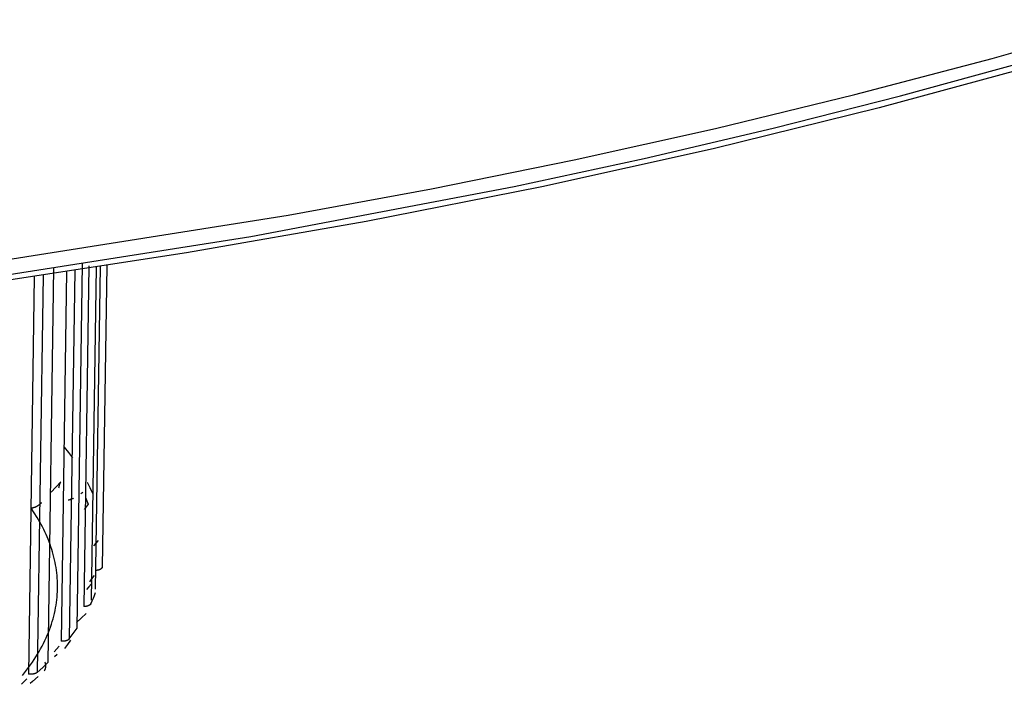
# Model space of a CAD drawing. Header units: millimetres. Extents: x 129 to 629, y 1269 to 1769.
# Tile 5 of 87: x 238 to 250, y 1298 to 1306. Entities that reach past the tile are written whole.
import ezdxf

# ---------------------------------------------------------------- set-up
doc = ezdxf.new("R2010")
doc.units = ezdxf.units.MM
doc.layers.add('ROXX_B.FLEX mini', color=7, linetype='Continuous', true_color=0x000000)

msp = doc.modelspace()

# ---------------------------------------------------------------- linework, layer by layer
at = {"layer": 'ROXX_B.FLEX mini', "color": 18, "lineweight": -3, "true_color": 0x000000}
for points in [[(205.683, 1302.721), (208.453, 1302.389), (211.248, 1302.123), (214.055, 1301.923), (216.861, 1301.788), (219.653, 1301.718), (222.419, 1301.711), (225.148, 1301.765), (227.83, 1301.877), (230.455, 1302.044), (233.015, 1302.263), (235.502, 1302.531), (237.91, 1302.843), (241.375, 1303.39), (243.098, 1303.707), (244.808, 1304.054), (246.502, 1304.43), (248.176, 1304.836), (249.825, 1305.271), (251.446, 1305.735)], [(204.494, 1302.702), (207.333, 1302.327), (210.205, 1302.023), (213.096, 1301.79), (215.99, 1301.627), (218.874, 1301.535), (221.734, 1301.51), (224.557, 1301.552), (227.331, 1301.656), (230.046, 1301.821), (232.692, 1302.041), (235.261, 1302.315), (237.746, 1302.636), (240.93, 1303.135), (244.089, 1303.734), (245.65, 1304.071), (247.196, 1304.433), (248.723, 1304.821), (250.227, 1305.233)], [(238.718, 1302.713), (238.652, 1298.28)], [(238.815, 1302.728), (238.749, 1298.308)], [(238.985, 1302.784), (238.923, 1298.697)], [(239.072, 1302.767), (239.011, 1298.774)], [(239.201, 1302.786), (239.145, 1299.169)], [(238.331, 1302.656), (238.261, 1297.886)], [(238.436, 1302.671), (238.366, 1297.907)], [(238.687, 1300.609), (238.739, 1300.545), (238.787, 1300.48)], [(238.649, 1300.193), (238.534, 1300.069)], [(238.625, 1300.121), (238.628, 1300.13), (238.63, 1300.139), (238.633, 1300.148), (238.635, 1300.157), (238.639, 1300.166), (238.642, 1300.175), (238.646, 1300.184), (238.649, 1300.193)], [(239.032, 1300.052), (239.017, 1300.085), (239.002, 1300.119), (238.986, 1300.152), (238.969, 1300.185)], [(238.8, 1299.995), (238.792, 1299.99), (238.783, 1299.987), (238.775, 1299.983), (238.768, 1299.98), (238.764, 1299.979), (238.76, 1299.978), (238.756, 1299.977), (238.753, 1299.975), (238.745, 1299.973), (238.738, 1299.972)], [(238.912, 1300.066), (238.889, 1300.049)], [(238.943, 1300.004), (238.961, 1299.964), (238.978, 1299.924)], [(238.293, 1299.878), (238.297, 1299.878), (238.301, 1299.879), (238.306, 1299.88), (238.31, 1299.881), (238.314, 1299.882), (238.319, 1299.883), (238.323, 1299.884), (238.327, 1299.886), (238.331, 1299.887), (238.336, 1299.889), (238.34, 1299.89), (238.344, 1299.892), (238.348, 1299.894), (238.353, 1299.896), (238.357, 1299.898), (238.361, 1299.9), (238.365, 1299.902), (238.369, 1299.905), (238.373, 1299.907), (238.377, 1299.91), (238.381, 1299.912), (238.384, 1299.915), (238.388, 1299.917), (238.392, 1299.92), (238.396, 1299.923), (238.399, 1299.926), (238.403, 1299.929), (238.406, 1299.932), (238.409, 1299.935), (238.413, 1299.938), (238.416, 1299.941), (238.419, 1299.945)], [(238.978, 1299.924), (238.952, 1299.891), (238.929, 1299.859)], [(239.145, 1299.169), (239.145, 1299.168), (239.145, 1299.168), (239.145, 1299.167), (239.145, 1299.167), (239.145, 1299.166), (239.145, 1299.166), (239.144, 1299.166), (239.144, 1299.165), (239.144, 1299.165), (239.144, 1299.164), (239.144, 1299.164), (239.144, 1299.163), (239.144, 1299.163), (239.143, 1299.162), (239.143, 1299.162), (239.143, 1299.162), (239.143, 1299.161), (239.142, 1299.161), (239.142, 1299.16), (239.141, 1299.159), (239.141, 1299.158), (239.14, 1299.157), (239.14, 1299.156), (239.139, 1299.156), (239.138, 1299.155), (239.137, 1299.154), (239.137, 1299.153), (239.136, 1299.152), (239.135, 1299.151), (239.134, 1299.151), (239.133, 1299.15), (239.132, 1299.149), (239.131, 1299.148), (239.13, 1299.147), (239.129, 1299.147), (239.128, 1299.146), (239.127, 1299.145), (239.125, 1299.144), (239.124, 1299.144), (239.123, 1299.143), (239.122, 1299.142), (239.12, 1299.142), (239.119, 1299.141), (239.116, 1299.14), (239.113, 1299.138), (239.11, 1299.137), (239.107, 1299.136), (239.104, 1299.135), (239.1, 1299.134), (239.097, 1299.133), (239.094, 1299.133), (239.09, 1299.132), (239.087, 1299.131), (239.083, 1299.131), (239.08, 1299.13), (239.076, 1299.13), (239.073, 1299.129), (239.069, 1299.129)], [(239.01, 1298.731), (239.01, 1298.73), (239.009, 1298.729), (239.009, 1298.728), (239.008, 1298.728), (239.008, 1298.727), (239.007, 1298.726), (239.007, 1298.725), (239.006, 1298.724), (239.005, 1298.723), (239.005, 1298.723), (239.004, 1298.722), (239.003, 1298.721), (239.002, 1298.72), (239.001, 1298.719), (239, 1298.719), (238.999, 1298.718), (238.998, 1298.717), (238.997, 1298.716), (238.996, 1298.715), (238.995, 1298.715), (238.994, 1298.714), (238.993, 1298.713), (238.992, 1298.713), (238.99, 1298.712), (238.989, 1298.711), (238.988, 1298.71), (238.985, 1298.709), (238.982, 1298.708), (238.979, 1298.707), (238.976, 1298.705), (238.973, 1298.704), (238.969, 1298.703), (238.966, 1298.702), (238.963, 1298.702), (238.959, 1298.701), (238.956, 1298.7), (238.952, 1298.699), (238.948, 1298.699), (238.945, 1298.698), (238.941, 1298.698), (238.937, 1298.698), (238.934, 1298.697), (238.93, 1298.697), (238.926, 1298.697), (238.923, 1298.697)], [(238.749, 1298.308), (238.798, 1298.372), (238.843, 1298.436)], [(238.63, 1298.221), (238.57, 1298.152)], [(238.749, 1298.308), (238.749, 1298.307), (238.748, 1298.306), (238.747, 1298.305), (238.746, 1298.304), (238.746, 1298.304), (238.745, 1298.303), (238.744, 1298.302), (238.743, 1298.301), (238.742, 1298.301), (238.741, 1298.3), (238.74, 1298.299), (238.739, 1298.298), (238.738, 1298.298), (238.737, 1298.297), (238.736, 1298.296), (238.734, 1298.295), (238.733, 1298.295), (238.732, 1298.294), (238.731, 1298.293), (238.729, 1298.293), (238.727, 1298.291), (238.724, 1298.29), (238.721, 1298.289), (238.717, 1298.288), (238.714, 1298.287), (238.711, 1298.286), (238.707, 1298.285), (238.704, 1298.284), (238.7, 1298.283), (238.697, 1298.282), (238.693, 1298.282), (238.689, 1298.281), (238.686, 1298.281), (238.682, 1298.28), (238.678, 1298.28), (238.674, 1298.28), (238.67, 1298.28), (238.667, 1298.28), (238.663, 1298.28), (238.659, 1298.28), (238.656, 1298.28), (238.652, 1298.28)], [(238.366, 1297.907), (238.433, 1297.967), (238.497, 1298.028)], [(238.449, 1297.925), (238.45, 1297.926), (238.451, 1297.927), (238.452, 1297.928), (238.453, 1297.929), (238.454, 1297.93), (238.455, 1297.931), (238.456, 1297.932), (238.457, 1297.934), (238.458, 1297.935), (238.459, 1297.936), (238.459, 1297.938), (238.46, 1297.939), (238.461, 1297.94), (238.462, 1297.942), (238.462, 1297.943), (238.463, 1297.945), (238.463, 1297.946), (238.464, 1297.948), (238.465, 1297.95), (238.465, 1297.951), (238.466, 1297.953), (238.466, 1297.955), (238.467, 1297.956), (238.467, 1297.958), (238.467, 1297.96), (238.468, 1297.961), (238.468, 1297.963), (238.468, 1297.965), (238.469, 1297.969), (238.469, 1297.972), (238.469, 1297.976), (238.47, 1297.98), (238.47, 1297.983), (238.469, 1297.987), (238.469, 1297.991), (238.469, 1297.995), (238.468, 1297.998), (238.468, 1298.002), (238.467, 1298.006), (238.466, 1298.009), (238.466, 1298.011), (238.465, 1298.013), (238.465, 1298.015), (238.464, 1298.017), (238.464, 1298.018), (238.463, 1298.02), (238.462, 1298.022), (238.462, 1298.024), (238.461, 1298.025), (238.46, 1298.027), (238.459, 1298.029), (238.458, 1298.03)], [(238.366, 1297.907), (238.365, 1297.906), (238.364, 1297.906), (238.363, 1297.905), (238.362, 1297.904), (238.361, 1297.903), (238.36, 1297.903), (238.359, 1297.902), (238.358, 1297.901), (238.357, 1297.9), (238.356, 1297.9), (238.354, 1297.899), (238.353, 1297.898), (238.351, 1297.897), (238.348, 1297.896), (238.345, 1297.895), (238.342, 1297.894), (238.339, 1297.892), (238.335, 1297.891), (238.332, 1297.89), (238.329, 1297.889), (238.325, 1297.889), (238.322, 1297.888), (238.318, 1297.887), (238.314, 1297.887), (238.31, 1297.886), (238.306, 1297.886), (238.303, 1297.885), (238.299, 1297.885), (238.295, 1297.885), (238.291, 1297.885), (238.287, 1297.885), (238.283, 1297.885), (238.279, 1297.885), (238.276, 1297.885), (238.272, 1297.885), (238.268, 1297.886), (238.265, 1297.886), (238.261, 1297.886)], [(238.24, 1297.829), (238.179, 1297.764)]]:
    msp.add_lwpolyline(points, dxfattribs=at)
at = {"layer": 'ROXX_B.FLEX mini', "color": 18, "true_color": 0x000000}
for points in [[(250.401, 1305.201), (248.468, 1304.676), (246.474, 1304.186), (244.422, 1303.732), (242.314, 1303.316), (240.155, 1302.938), (237.947, 1302.6), (235.17, 1302.241), (232.356, 1301.948), (229.513, 1301.723), (226.651, 1301.565), (223.776, 1301.474), (220.897, 1301.451), (218.023, 1301.495), (215.161, 1301.606), (212.32, 1301.783), (209.507, 1302.027), (206.732, 1302.336), (204.001, 1302.709)], [(250.401, 1305.201), (248.468, 1304.676), (246.474, 1304.186), (244.422, 1303.732), (242.314, 1303.316), (240.155, 1302.938), (237.947, 1302.6), (235.17, 1302.241), (232.356, 1301.948), (229.513, 1301.723), (226.651, 1301.565), (223.776, 1301.474), (220.897, 1301.451), (218.023, 1301.495), (215.161, 1301.606), (212.32, 1301.783), (209.507, 1302.027), (206.732, 1302.336), (204.001, 1302.709)], [(238.497, 1298.028), (238.567, 1302.755)], [(238.497, 1298.028), (238.567, 1302.755)], [(238.843, 1298.436), (238.909, 1302.807)], [(238.843, 1298.436), (238.909, 1302.807)], [(239.066, 1298.903), (239.125, 1302.775)], [(239.066, 1298.903), (239.125, 1302.775)], [(238.188, 1297.871), (238.238, 1297.934), (238.262, 1297.966), (238.285, 1297.998), (238.308, 1298.03), (238.329, 1298.062), (238.35, 1298.094), (238.37, 1298.126), (238.389, 1298.158), (238.407, 1298.191), (238.425, 1298.223), (238.442, 1298.255), (238.458, 1298.288), (238.473, 1298.321), (238.487, 1298.353), (238.501, 1298.386), (238.513, 1298.419), (238.525, 1298.451), (238.536, 1298.484), (238.547, 1298.517), (238.556, 1298.549), (238.565, 1298.582), (238.573, 1298.615), (238.58, 1298.648), (238.587, 1298.68), (238.592, 1298.713), (238.597, 1298.746), (238.601, 1298.778), (238.604, 1298.811), (238.607, 1298.843), (238.609, 1298.876), (238.61, 1298.908), (238.61, 1298.94), (238.61, 1298.972), (238.609, 1299.004), (238.607, 1299.036), (238.604, 1299.068), (238.601, 1299.1), (238.597, 1299.132), (238.592, 1299.163), (238.587, 1299.195), (238.581, 1299.226), (238.574, 1299.258), (238.567, 1299.289), (238.559, 1299.32), (238.55, 1299.351), (238.541, 1299.381), (238.531, 1299.412), (238.52, 1299.442), (238.509, 1299.472), (238.497, 1299.503), (238.485, 1299.532), (238.472, 1299.562), (238.458, 1299.592), (238.444, 1299.621), (238.43, 1299.651), (238.399, 1299.708), (238.365, 1299.766), (238.33, 1299.822), (238.293, 1299.878)], [(238.188, 1297.871), (238.238, 1297.934), (238.262, 1297.966), (238.285, 1297.998), (238.308, 1298.03), (238.329, 1298.062), (238.35, 1298.094), (238.37, 1298.126), (238.389, 1298.158), (238.407, 1298.191), (238.425, 1298.223), (238.442, 1298.255), (238.458, 1298.288), (238.473, 1298.321), (238.487, 1298.353), (238.501, 1298.386), (238.513, 1298.419), (238.525, 1298.451), (238.536, 1298.484), (238.547, 1298.517), (238.556, 1298.549), (238.565, 1298.582), (238.573, 1298.615), (238.58, 1298.648), (238.587, 1298.68), (238.592, 1298.713), (238.597, 1298.746), (238.601, 1298.778), (238.604, 1298.811), (238.607, 1298.843), (238.609, 1298.876), (238.61, 1298.908), (238.61, 1298.94), (238.61, 1298.972), (238.609, 1299.004), (238.607, 1299.036), (238.604, 1299.068), (238.601, 1299.1), (238.597, 1299.132), (238.592, 1299.163), (238.587, 1299.195), (238.581, 1299.226), (238.574, 1299.258), (238.567, 1299.289), (238.559, 1299.32), (238.55, 1299.351), (238.541, 1299.381), (238.531, 1299.412), (238.52, 1299.442), (238.509, 1299.472), (238.497, 1299.503), (238.485, 1299.532), (238.472, 1299.562), (238.458, 1299.592), (238.444, 1299.621), (238.43, 1299.651), (238.399, 1299.708), (238.365, 1299.766), (238.33, 1299.822), (238.293, 1299.878)], [(239.096, 1299.488), (239.068, 1299.456), (239.042, 1299.425)], [(239.096, 1299.488), (239.068, 1299.456), (239.042, 1299.425)], [(239.048, 1299.068), (239.018, 1299.027), (238.992, 1298.991)], [(239.048, 1299.068), (239.018, 1299.027), (238.992, 1298.991)], [(239.017, 1298.969), (238.986, 1298.934), (238.957, 1298.9)], [(239.017, 1298.969), (238.986, 1298.934), (238.957, 1298.9)], [(239.01, 1298.731), (239.025, 1298.764), (239.039, 1298.798), (239.053, 1298.831), (239.066, 1298.865)], [(239.01, 1298.731), (239.025, 1298.764), (239.039, 1298.798), (239.053, 1298.831), (239.066, 1298.865)], [(238.953, 1298.614), (238.892, 1298.559), (238.838, 1298.507)], [(238.953, 1298.614), (238.892, 1298.559), (238.838, 1298.507)], [(238.765, 1298.292), (238.73, 1298.243), (238.692, 1298.194)], [(238.765, 1298.292), (238.73, 1298.243), (238.692, 1298.194)], [(238.605, 1298.122), (238.574, 1298.095)], [(238.605, 1298.122), (238.574, 1298.095)], [(238.311, 1297.797), (238.281, 1297.774)], [(238.311, 1297.797), (238.281, 1297.774)], [(238.376, 1297.856), (238.311, 1297.797)], [(238.376, 1297.856), (238.311, 1297.797)]]:
    msp.add_lwpolyline(points, dxfattribs=at)

doc.saveas('drawing.dxf')
